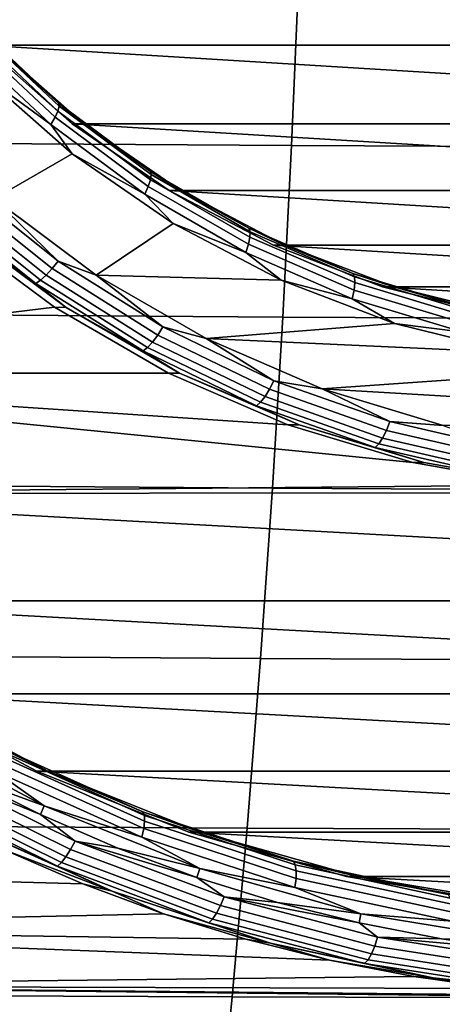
# Model space of a CAD drawing. Header units: metres. Extents: x -25 to 132, y -25 to 47.
# Tile 133 of 153: x 114.43 to 116.65, y -9.03 to -3.87. Entities that reach past the tile are written whole.
import ezdxf

# ---------------------------------------------------------------- set-up
doc = ezdxf.new("R2010")
doc.units = ezdxf.units.M
doc.layers.add('solid_12_061_031_XXX', color=7, linetype='CONTINUOUS')

msp = doc.modelspace()

# ---------------------------------------------------------------- linework, layer by layer
at = {"layer": 'solid_12_061_031_XXX'}
for points in [[(113.454247, -3.021589, 76.10994), (121.877106, -3.53605, 78.685066), (121.458328, -3.999739, 78.55703), (113.820137, -3.53605, 76.221802)], [(113.820137, -3.53605, 76.221802), (121.458328, -3.999739, 78.55703), (114.238914, -3.999739, 76.349838)], [(115.898399, -3.623904, 100.203697), (113.970764, -3.613926, 99.763313), (113.949554, -4.515093, 99.719193), (115.860558, -4.526732, 100.157852)], [(117.83091, -3.632126, 100.624573), (115.898399, -3.623904, 100.203697), (115.860558, -4.526732, 100.157852), (117.776527, -4.536172, 100.577675)], [(114.199074, -3.907979, 76.024086), (114.641006, -4.320961, 76.159203), (114.634186, -4.345814, 76.113739), (114.189705, -3.930456, 75.977844)], [(114.198448, -3.893868, 76.074409), (114.297684, -4.000555, 76.158661), (114.638786, -4.305359, 76.20903)], [(114.198448, -3.893868, 76.074409), (114.638786, -4.305359, 76.20903), (114.641006, -4.320961, 76.159203), (114.199074, -3.907979, 76.024086)], [(114.170982, -3.959766, 75.938835), (114.618774, -4.378221, 76.075737), (114.59584, -4.415969, 76.047806), (114.144188, -3.993906, 75.909721)], [(114.189705, -3.930456, 75.977844), (114.634186, -4.345814, 76.113739), (114.618774, -4.378221, 76.075737), (114.170982, -3.959766, 75.938835)], [(114.22348, -4.144615, 75.926842), (114.144188, -3.993906, 75.909721), (114.59584, -4.415969, 76.047806)], [(114.238914, -3.999739, 76.349838), (121.458328, -3.999739, 78.55703), (120.988533, -4.412275, 78.413399)], [(114.238914, -3.999739, 76.349838), (120.988533, -4.412275, 78.413399), (114.70871, -4.412275, 76.493462)], [(114.766235, -4.411677, 76.30191), (114.297684, -4.000555, 76.158661), (114.238914, -3.999739, 76.349838), (114.70871, -4.412275, 76.493462)], [(114.638786, -4.305359, 76.20903), (114.297684, -4.000555, 76.158661), (114.766235, -4.411677, 76.30191)], [(114.297188, -4.807037, 75.949371), (113.805313, -4.347066, 75.798996), (114.22348, -4.144615, 75.926842), (114.709152, -4.571053, 76.075325)], [(114.709152, -4.571053, 76.075325), (114.22348, -4.144615, 75.926842), (114.59584, -4.415969, 76.047806)], [(114.641006, -4.320961, 76.159203), (115.124382, -4.679605, 76.306984), (115.120338, -4.706521, 76.262367), (114.634186, -4.345814, 76.113739)], [(114.638786, -4.305359, 76.20903), (114.766235, -4.411677, 76.30191), (115.120415, -4.662708, 76.356277)], [(114.638786, -4.305359, 76.20903), (115.120415, -4.662708, 76.356277), (115.124382, -4.679605, 76.306984), (114.641006, -4.320961, 76.159203)], [(114.618774, -4.378221, 76.075737), (115.108559, -4.741617, 76.225479), (115.089844, -4.782498, 76.198837), (114.59584, -4.415969, 76.047806)], [(114.634186, -4.345814, 76.113739), (115.120338, -4.706521, 76.262367), (115.108559, -4.741617, 76.225479), (114.618774, -4.378221, 76.075737)], [(114.709152, -4.571053, 76.075325), (114.59584, -4.415969, 76.047806), (115.089844, -4.782498, 76.198837)], [(115.27726, -4.76314, 76.458153), (114.766235, -4.411677, 76.30191), (114.70871, -4.412275, 76.493462), (115.218147, -4.762359, 76.649216)], [(114.70871, -4.412275, 76.493462), (120.988533, -4.412275, 78.413399), (120.479088, -4.762359, 78.257645)], [(114.70871, -4.412275, 76.493462), (120.479088, -4.762359, 78.257645), (115.218147, -4.762359, 76.649216)], [(115.120415, -4.662708, 76.356277), (114.766235, -4.411677, 76.30191), (115.27726, -4.76314, 76.458153)], [(115.860558, -4.526732, 100.157852), (113.949554, -4.515093, 99.719193), (113.923775, -5.414563, 99.665367), (115.814484, -5.427254, 100.101967)], [(117.776527, -4.536172, 100.577675), (115.860558, -4.526732, 100.157852), (115.814484, -5.427254, 100.101967), (117.710304, -5.437318, 100.520523)], [(114.835243, -5.206497, 76.113876), (114.297188, -4.807037, 75.949371), (114.709152, -4.571053, 76.075325), (115.23893, -4.935638, 76.237297)], [(115.23893, -4.935638, 76.237297), (114.709152, -4.571053, 76.075325), (115.089844, -4.782498, 76.198837)], [(115.124382, -4.679605, 76.306984), (115.64312, -4.9794, 76.465576), (115.642059, -5.008039, 76.421875), (115.120338, -4.706521, 76.262367)], [(115.120415, -4.662708, 76.356277), (115.27726, -4.76314, 76.458153), (115.637276, -4.96142, 76.514297)], [(115.120415, -4.662708, 76.356277), (115.637276, -4.96142, 76.514297), (115.64312, -4.9794, 76.465576), (115.124382, -4.679605, 76.306984)], [(114.603668, -5.172944, 76.071014), (114.088478, -4.763409, 75.913498), (114.124214, -4.726595, 75.903557), (114.635429, -5.132964, 76.059853)], [(114.635429, -5.132964, 76.059853), (114.124214, -4.726595, 75.903557), (114.297188, -4.807037, 75.949371)], [(115.108559, -4.741617, 76.225479), (115.634163, -5.045385, 76.386177), (115.61998, -5.088885, 76.360916), (115.089844, -4.782498, 76.198837)], [(115.120338, -4.706521, 76.262367), (115.642059, -5.008039, 76.421875), (115.634163, -5.045385, 76.386177), (115.108559, -4.741617, 76.225479)], [(114.542915, -5.233625, 76.129021), (114.021675, -4.819287, 75.969666), (114.053497, -4.795026, 75.93605), (114.572113, -5.207279, 76.094604)], [(114.572113, -5.207279, 76.094604), (114.053497, -4.795026, 75.93605), (114.088478, -4.763409, 75.913498), (114.603668, -5.172944, 76.071014)], [(115.23893, -4.935638, 76.237297), (115.089844, -4.782498, 76.198837), (115.61998, -5.088885, 76.360916)], [(115.218147, -4.762359, 76.649216), (120.479088, -4.762359, 78.257645), (119.930733, -5.05053, 78.089996)], [(115.218147, -4.762359, 76.649216), (119.930733, -5.05053, 78.089996), (115.76651, -5.05053, 76.816864)], [(115.823845, -5.050189, 76.625259), (115.27726, -4.76314, 76.458153), (115.218147, -4.762359, 76.649216), (115.76651, -5.05053, 76.816864)], [(115.637276, -4.96142, 76.514297), (115.27726, -4.76314, 76.458153), (115.823845, -5.050189, 76.625259)], [(114.518059, -5.250185, 76.171913), (113.995171, -4.834535, 76.012047), (114.021675, -4.819287, 75.969666), (114.542915, -5.233625, 76.129021)], [(114.120934, -4.96463, 76.104622), (113.995171, -4.834535, 76.012047), (114.518059, -5.250185, 76.171913)], [(114.635429, -5.132964, 76.059853), (114.297188, -4.807037, 75.949371), (114.835243, -5.206497, 76.113876)], [(114.835243, -5.206497, 76.113876), (115.23893, -4.935638, 76.237297), (115.805618, -5.233405, 76.410545)], [(115.805618, -5.233405, 76.410545), (115.23893, -4.935638, 76.237297), (115.61998, -5.088885, 76.360916)], [(114.063637, -4.965185, 76.296249), (114.616783, -5.375801, 76.465363), (111.772644, -5.720809, 75.595818), (111.233772, -5.025564, 75.431068)], [(114.616783, -5.375801, 76.465363), (114.063637, -4.965185, 76.296249), (114.120934, -4.96463, 76.104622), (114.676315, -5.376698, 76.274422)], [(114.676315, -5.376698, 76.274422), (114.120934, -4.96463, 76.104622), (114.518059, -5.250185, 76.171913)], [(115.642059, -5.008039, 76.421875), (116.19278, -5.24658, 76.590248), (116.188995, -5.285704, 76.555801), (115.634163, -5.045385, 76.386177)], [(115.637276, -4.96142, 76.514297), (115.823845, -5.050189, 76.625259), (116.182877, -5.19774, 76.681107)], [(115.637276, -4.96142, 76.514297), (116.182877, -5.19774, 76.681107), (116.190697, -5.216576, 76.632988), (115.64312, -4.9794, 76.465576)], [(115.64312, -4.9794, 76.465576), (116.190697, -5.216576, 76.632988), (116.19278, -5.24658, 76.590248), (115.642059, -5.008039, 76.421875)], [(115.634163, -5.045385, 76.386177), (116.188995, -5.285704, 76.555801), (116.179596, -5.331276, 76.532013), (115.61998, -5.088885, 76.360916)], [(116.398605, -5.268942, 76.80098), (115.823845, -5.050189, 76.625259), (115.76651, -5.05053, 76.816864), (116.339203, -5.268334, 76.991959)], [(115.76651, -5.05053, 76.816864), (119.930733, -5.05053, 78.089996), (119.35804, -5.268334, 77.914909)], [(115.76651, -5.05053, 76.816864), (119.35804, -5.268334, 77.914909), (116.339203, -5.268334, 76.991959)], [(116.182877, -5.19774, 76.681107), (115.823845, -5.050189, 76.625259), (116.398605, -5.268942, 76.80098)], [(115.805618, -5.233405, 76.410545), (115.61998, -5.088885, 76.360916), (116.179596, -5.331276, 76.532013)], [(115.158188, -5.52183, 76.240547), (114.603668, -5.172944, 76.071014), (114.635429, -5.132964, 76.059853), (115.185661, -5.479154, 76.228073)], [(115.185661, -5.479154, 76.228073), (114.635429, -5.132964, 76.059853), (114.835243, -5.206497, 76.113876)], [(115.103935, -5.586605, 76.300545), (114.542915, -5.233625, 76.129021), (114.572113, -5.207279, 76.094604), (115.13031, -5.558481, 76.265266)], [(115.13031, -5.558481, 76.265266), (114.572113, -5.207279, 76.094604), (114.603668, -5.172944, 76.071014), (115.158188, -5.52183, 76.240547)], [(115.412651, -5.540388, 76.290405), (114.835243, -5.206497, 76.113876), (115.805618, -5.233405, 76.410545), (116.401512, -5.460315, 76.592728)], [(115.185661, -5.479154, 76.228073), (114.835243, -5.206497, 76.113876), (115.412651, -5.540388, 76.290405)], [(116.182877, -5.19774, 76.681107), (116.398605, -5.268942, 76.80098), (116.750343, -5.368695, 76.854599)], [(116.182877, -5.19774, 76.681107), (116.750343, -5.368695, 76.854599), (116.760223, -5.38815, 76.807106), (116.190697, -5.216576, 76.632988)], [(116.190697, -5.216576, 76.632988), (116.760223, -5.38815, 76.807106), (116.765587, -5.419141, 76.765373), (116.19278, -5.24658, 76.590248)], [(115.080856, -5.60428, 76.343971), (114.518059, -5.250185, 76.171913), (114.542915, -5.233625, 76.129021), (115.103935, -5.586605, 76.300545)], [(114.676315, -5.376698, 76.274422), (114.518059, -5.250185, 76.171913), (115.080856, -5.60428, 76.343971)], [(116.401512, -5.460315, 76.592728), (115.805618, -5.233405, 76.410545), (116.179596, -5.331276, 76.532013)], [(116.19278, -5.24658, 76.590248), (116.765587, -5.419141, 76.765373), (116.766068, -5.459552, 76.732231), (116.188995, -5.285704, 76.555801)], [(116.339203, -5.268334, 76.991959), (119.35804, -5.268334, 77.914909), (118.76075, -5.416453, 77.7323)], [(116.339203, -5.268334, 76.991959), (118.76075, -5.416453, 77.7323), (116.936493, -5.416453, 77.174568)], [(116.993759, -5.416443, 76.982941), (116.398605, -5.268942, 76.80098), (116.339203, -5.268334, 76.991959), (116.936493, -5.416453, 77.174568)], [(116.750343, -5.368695, 76.854599), (116.398605, -5.268942, 76.80098), (116.993759, -5.416443, 76.982941)], [(116.188995, -5.285704, 76.555801), (116.766068, -5.459552, 76.732231), (116.761642, -5.506623, 76.709961), (116.179596, -5.331276, 76.532013)], [(116.401512, -5.460315, 76.592728), (116.179596, -5.331276, 76.532013), (116.761642, -5.506623, 76.709961)], [(114.616783, -5.375801, 76.465363), (115.214874, -5.721196, 76.648216), (111.772644, -5.720809, 75.595818)], [(115.814484, -5.427254, 100.101967), (113.923775, -5.414563, 99.665367), (113.893456, -6.31195, 99.601898), (115.760262, -6.324947, 100.036087)], [(115.214874, -5.721196, 76.648216), (114.616783, -5.375801, 76.465363), (114.676315, -5.376698, 76.274422), (115.272324, -5.721152, 76.456642)], [(115.272324, -5.721152, 76.456642), (114.676315, -5.376698, 76.274422), (115.080856, -5.60428, 76.343971)], [(115.412651, -5.540388, 76.290405), (116.401512, -5.460315, 76.592728), (117.018562, -5.613317, 76.78138)], [(117.710304, -5.437318, 100.520523), (115.814484, -5.427254, 100.101967), (115.760262, -6.324947, 100.036087), (117.632301, -6.33491, 100.453171)], [(117.018562, -5.613317, 76.78138), (116.401512, -5.460315, 76.592728), (116.761642, -5.506623, 76.709961)], [(115.72155, -5.844515, 76.446022), (115.13031, -5.558481, 76.265266), (115.158188, -5.52183, 76.240547), (115.745529, -5.805978, 76.420113)], [(115.745529, -5.805978, 76.420113), (115.158188, -5.52183, 76.240547), (115.185661, -5.479154, 76.228073), (115.768456, -5.761106, 76.406258)], [(115.768456, -5.761106, 76.406258), (115.185661, -5.479154, 76.228073), (115.412651, -5.540388, 76.290405)], [(115.698166, -5.874086, 76.482216), (115.103935, -5.586605, 76.300545), (115.13031, -5.558481, 76.265266), (115.72155, -5.844515, 76.446022)], [(116.022202, -5.804549, 76.476761), (115.412651, -5.540388, 76.290405), (117.018562, -5.613317, 76.78138), (117.648453, -5.690346, 76.973961)], [(115.768456, -5.761106, 76.406258), (115.412651, -5.540388, 76.290405), (116.022202, -5.804549, 76.476761)], [(115.676964, -5.892672, 76.526222), (115.080856, -5.60428, 76.343971), (115.103935, -5.586605, 76.300545), (115.698166, -5.874086, 76.482216)], [(115.272324, -5.721152, 76.456642), (115.080856, -5.60428, 76.343971), (115.676964, -5.892672, 76.526222)], [(116.497948, -6.190437, 77.040489), (117.168259, -6.310009, 77.245422), (112.377541, -6.353888, 75.780754), (111.772644, -5.720809, 75.595818)], [(115.842003, -5.993218, 76.839943), (116.497948, -6.190437, 77.040489), (111.772644, -5.720809, 75.595818)], [(115.214874, -5.721196, 76.648216), (115.842003, -5.993218, 76.839943), (111.772644, -5.720809, 75.595818)], [(115.842003, -5.993218, 76.839943), (115.214874, -5.721196, 76.648216), (115.272324, -5.721152, 76.456642), (115.901466, -5.993659, 76.648987)], [(115.901466, -5.993659, 76.648987), (115.272324, -5.721152, 76.456642), (115.676964, -5.892672, 76.526222)], [(119.274887, -5.995661, 77.471207), (116.022202, -5.804549, 76.476761), (117.648453, -5.690346, 76.973961), (119.908943, -5.804549, 77.665062)], [(116.358803, -6.022057, 76.607613), (115.745529, -5.805978, 76.420113), (115.768456, -5.761106, 76.406258), (116.376991, -5.975514, 76.5923)], [(116.376991, -5.975514, 76.5923), (115.768456, -5.761106, 76.406258), (116.022202, -5.804549, 76.476761)], [(116.338898, -6.062027, 76.634766), (115.72155, -5.844515, 76.446022), (115.745529, -5.805978, 76.420113), (116.358803, -6.022057, 76.607613)], [(116.022202, -5.804549, 76.476761), (119.274887, -5.995661, 77.471207), (116.65625, -5.995661, 76.670616)], [(116.376991, -5.975514, 76.5923), (116.022202, -5.804549, 76.476761), (116.65625, -5.995661, 76.670616)], [(116.2994, -6.111976, 76.716522), (115.676964, -5.892672, 76.526222), (115.698166, -5.874086, 76.482216), (116.318634, -6.092699, 76.671913)], [(116.318634, -6.092699, 76.671913), (115.698166, -5.874086, 76.482216), (115.72155, -5.844515, 76.446022), (116.338898, -6.062027, 76.634766)], [(115.901466, -5.993659, 76.648987), (115.676964, -5.892672, 76.526222), (116.2994, -6.111976, 76.716522)], [(116.497948, -6.190437, 77.040489), (115.842003, -5.993218, 76.839943), (115.901466, -5.993659, 76.648987), (116.555832, -6.190792, 76.849045)], [(116.555832, -6.190792, 76.849045), (115.901466, -5.993659, 76.648987), (116.2994, -6.111976, 76.716522)], [(116.990822, -6.167531, 76.800835), (116.358803, -6.022057, 76.607613), (116.376991, -5.975514, 76.5923), (117.004135, -6.119865, 76.784042)], [(117.004135, -6.119865, 76.784042), (116.376991, -5.975514, 76.5923), (116.65625, -5.995661, 76.670616)], [(116.975113, -6.208468, 76.829277), (116.338898, -6.062027, 76.634766), (116.358803, -6.022057, 76.607613), (116.990822, -6.167531, 76.800835)], [(116.940857, -6.259624, 76.912636), (116.2994, -6.111976, 76.716522), (116.318634, -6.092699, 76.671913), (116.958069, -6.239881, 76.867409)], [(116.958069, -6.239881, 76.867409), (116.318634, -6.092699, 76.671913), (116.338898, -6.062027, 76.634766), (116.975113, -6.208468, 76.829277)], [(116.555832, -6.190792, 76.849045), (116.2994, -6.111976, 76.716522), (116.940857, -6.259624, 76.912636)], [(117.168259, -6.310009, 77.245422), (116.497948, -6.190437, 77.040489), (116.555832, -6.190792, 76.849045), (117.227188, -6.310072, 77.054306)], [(117.227188, -6.310072, 77.054306), (116.555832, -6.190792, 76.849045), (116.940857, -6.259624, 76.912636)], [(117.168259, -6.310009, 77.245422), (117.848618, -6.349495, 77.45343), (112.377541, -6.353888, 75.780754)], [(117.848618, -6.349495, 77.45343), (123.319702, -6.353888, 79.126114), (122.654373, -6.916784, 78.922699), (112.377541, -6.353888, 75.780754)], [(112.377541, -6.353888, 75.780754), (122.654373, -6.916784, 78.922699), (113.04287, -6.916784, 75.984169)], [(115.760262, -6.324947, 100.036087), (113.893456, -6.31195, 99.601898), (113.85865, -7.206867, 99.528801), (115.697929, -7.219288, 99.960258)], [(117.632301, -6.33491, 100.453171), (115.760262, -6.324947, 100.036087), (115.697929, -7.219288, 99.960258), (117.54261, -7.228297, 100.375671)], [(113.04287, -6.916784, 75.984169), (122.654373, -6.916784, 78.922699), (121.936821, -7.404517, 78.703323)], [(113.04287, -6.916784, 75.984169), (121.936821, -7.404517, 78.703323), (113.760422, -7.404517, 76.203545)], [(115.697929, -7.219288, 99.960258), (113.85865, -7.206867, 99.528801), (113.819374, -8.098929, 99.446121), (115.627556, -8.109755, 99.874527)], [(117.54261, -7.228297, 100.375671), (115.697929, -7.219288, 99.960258), (115.627556, -8.109755, 99.874527), (117.441307, -8.116823, 100.288078)], [(113.760422, -7.404517, 76.203545), (121.936821, -7.404517, 78.703323), (121.174118, -7.810462, 78.470139)], [(113.760422, -7.404517, 76.203545), (121.174118, -7.810462, 78.470139), (114.523125, -7.810462, 76.436729)], [(114.581451, -7.810813, 76.245422), (113.818893, -7.404517, 76.012283), (113.760422, -7.404517, 76.203545), (114.523125, -7.810462, 76.436729)], [(114.318481, -7.682299, 76.111107), (113.818893, -7.404517, 76.012283), (114.581451, -7.810813, 76.245422)], [(113.780396, -7.576911, 75.791374), (114.560982, -7.992983, 76.030022), (114.143761, -7.840185, 75.902466), (113.756485, -7.620208, 75.784065)], [(114.300308, -7.809316, 75.957451), (114.560982, -7.992983, 76.030022), (113.780396, -7.576911, 75.791374)], [(114.318481, -7.682299, 76.111107), (114.581451, -7.810813, 76.245422), (115.080215, -8.02412, 76.343994)], [(114.318481, -7.682299, 76.111107), (115.080215, -8.02412, 76.343994), (115.087708, -8.042834, 76.295769), (114.324203, -7.700215, 76.06234)], [(114.324203, -7.700215, 76.06234), (115.087708, -8.042834, 76.295769), (115.089279, -8.072643, 76.252876), (114.322945, -7.728755, 76.018578)], [(114.322945, -7.728755, 76.018578), (115.089279, -8.072643, 76.252876), (115.084824, -8.111513, 76.218224), (114.314789, -7.765968, 75.982803)], [(114.314789, -7.765968, 75.982803), (115.084824, -8.111513, 76.218224), (115.074638, -8.15679, 76.194191), (114.300308, -7.809316, 75.957451)], [(113.945709, -7.848979, 75.86985), (114.700745, -8.222403, 76.100693), (114.67627, -8.260728, 76.12645), (113.917717, -7.885564, 75.894531)], [(113.97332, -7.80638, 75.85743), (114.724258, -8.177776, 76.087013), (114.700745, -8.222403, 76.100693), (113.945709, -7.848979, 75.86985)], [(113.97332, -7.80638, 75.85743), (114.143761, -7.840185, 75.902466), (114.541527, -8.038657, 76.024078)], [(113.97332, -7.80638, 75.85743), (114.541527, -8.038657, 76.024078), (114.724258, -8.177776, 76.087013)], [(114.560982, -7.992983, 76.030022), (114.541527, -8.038657, 76.024078), (114.143761, -7.840185, 75.902466)], [(114.300308, -7.809316, 75.957451), (115.074638, -8.15679, 76.194191), (114.560982, -7.992983, 76.030022)], [(114.523125, -7.810462, 76.436729), (121.174118, -7.810462, 78.470139), (120.375267, -8.131534, 78.225906)], [(114.523125, -7.810462, 76.436729), (120.375267, -8.131534, 78.225906), (115.321976, -8.131534, 76.680962)], [(115.380447, -8.131534, 76.4897), (114.581451, -7.810813, 76.245422), (114.523125, -7.810462, 76.436729), (115.321976, -8.131534, 76.680962)], [(115.080215, -8.02412, 76.343994), (114.581451, -7.810813, 76.245422), (115.380447, -8.131534, 76.4897)], [(113.917717, -7.885564, 75.894531), (114.67627, -8.260728, 76.12645), (114.652504, -8.290136, 76.162529), (113.891243, -7.913637, 75.929787)], [(113.891243, -7.913637, 75.929787), (114.652504, -8.290136, 76.162529), (114.631065, -8.308619, 76.206459), (113.868111, -7.931281, 75.973198)], [(114.116737, -8.080241, 76.10334), (113.868111, -7.931281, 75.973198), (114.631065, -8.308619, 76.206459)], [(114.560982, -7.992983, 76.030022), (115.378899, -8.32143, 76.280083), (114.948677, -8.215084, 76.148552), (114.541527, -8.038657, 76.024078)], [(115.074638, -8.15679, 76.194191), (115.378899, -8.32143, 76.280083), (114.560982, -7.992983, 76.030022)], [(114.724258, -8.177776, 76.087013), (114.541527, -8.038657, 76.024078), (114.948677, -8.215084, 76.148552)], [(115.080215, -8.02412, 76.343994), (115.380447, -8.131534, 76.4897), (115.871117, -8.283605, 76.585793)], [(115.080215, -8.02412, 76.343994), (115.871117, -8.283605, 76.585793), (115.880455, -8.302923, 76.538139), (115.087708, -8.042834, 76.295769)], [(115.087708, -8.042834, 76.295769), (115.880455, -8.302923, 76.538139), (115.884964, -8.333696, 76.49614), (115.089279, -8.072643, 76.252876)], [(115.627556, -8.109755, 99.874527), (113.819374, -8.098929, 99.446121), (113.775696, -8.987754, 99.353905), (115.54921, -8.995827, 99.778946)], [(114.917931, -8.439769, 76.348289), (114.348099, -8.221539, 76.383217), (114.116737, -8.080241, 76.10334)], [(114.917931, -8.439769, 76.348289), (114.116737, -8.080241, 76.10334), (114.631065, -8.308619, 76.206459)], [(115.084824, -8.111513, 76.218224), (115.884331, -8.373823, 76.462662), (115.878609, -8.420564, 76.439987), (115.074638, -8.15679, 76.194191)], [(115.089279, -8.072643, 76.252876), (115.884964, -8.333696, 76.49614), (115.884331, -8.373823, 76.462662), (115.084824, -8.111513, 76.218224)], [(117.441307, -8.116823, 100.288078), (115.627556, -8.109755, 99.874527), (115.54921, -8.995827, 99.778946), (117.328491, -8.999845, 100.190453)], [(115.074638, -8.15679, 76.194191), (115.878609, -8.420564, 76.439987), (115.378899, -8.32143, 76.280083)], [(115.321976, -8.131534, 76.680962), (120.375267, -8.131534, 78.225906), (119.548515, -8.362786, 77.973145)], [(115.321976, -8.131534, 76.680962), (119.548515, -8.362786, 77.973145), (116.148727, -8.362786, 76.933723)], [(116.207123, -8.363162, 76.742439), (115.380447, -8.131534, 76.4897), (115.321976, -8.131534, 76.680962), (116.148727, -8.362786, 76.933723)], [(115.871117, -8.283605, 76.585793), (115.380447, -8.131534, 76.4897), (116.207123, -8.363162, 76.742439)], [(114.724258, -8.177776, 76.087013), (115.506393, -8.470416, 76.326134), (115.487152, -8.516639, 76.341118), (114.700745, -8.222403, 76.100693)], [(114.724258, -8.177776, 76.087013), (114.948677, -8.215084, 76.148552), (115.36412, -8.368981, 76.275566)], [(114.724258, -8.177776, 76.087013), (115.36412, -8.368981, 76.275566), (115.506393, -8.470416, 76.326134)], [(115.378899, -8.32143, 76.280083), (115.36412, -8.368981, 76.275566), (114.948677, -8.215084, 76.148552)], [(114.348099, -8.221539, 76.383217), (114.765472, -8.402475, 76.510818), (111.326843, -8.309829, 75.459526)], [(114.917931, -8.439769, 76.348289), (114.765472, -8.402475, 76.510818), (114.348099, -8.221539, 76.383217)], [(114.67627, -8.260728, 76.12645), (115.466339, -8.556335, 76.367996), (115.445389, -8.586797, 76.404938), (114.652504, -8.290136, 76.162529)], [(114.700745, -8.222403, 76.100693), (115.487152, -8.516639, 76.341118), (115.466339, -8.556335, 76.367996), (114.67627, -8.260728, 76.12645)], [(114.765472, -8.402475, 76.510818), (115.188988, -8.559508, 76.640305), (111.724709, -8.634505, 75.581161), (111.326843, -8.309829, 75.459526)], [(114.652504, -8.290136, 76.162529), (115.445389, -8.586797, 76.404938), (115.425713, -8.605942, 76.449409), (114.631065, -8.308619, 76.206459)], [(114.917931, -8.439769, 76.348289), (114.631065, -8.308619, 76.206459), (115.425713, -8.605942, 76.449409)], [(115.871117, -8.283605, 76.585793), (116.207123, -8.363162, 76.742439), (116.68306, -8.458087, 76.83403)], [(115.871117, -8.283605, 76.585793), (116.68306, -8.458087, 76.83403), (116.69429, -8.477813, 76.786949), (115.880455, -8.302923, 76.538139)], [(115.880455, -8.302923, 76.538139), (116.69429, -8.477813, 76.786949), (116.701813, -8.509234, 76.745872), (115.884964, -8.333696, 76.49614)], [(115.378899, -8.32143, 76.280083), (116.225227, -8.558657, 76.538834), (115.786705, -8.499928, 76.404762), (115.36412, -8.368981, 76.275566)], [(115.506393, -8.470416, 76.326134), (115.36412, -8.368981, 76.275566), (115.786705, -8.499928, 76.404762)], [(115.878609, -8.420564, 76.439987), (116.225227, -8.558657, 76.538834), (115.378899, -8.32143, 76.280083)], [(115.884964, -8.333696, 76.49614), (116.701813, -8.509234, 76.745872), (116.705116, -8.550206, 76.7136), (115.884331, -8.373823, 76.462662)], [(116.148727, -8.362786, 76.933723), (119.548515, -8.362786, 77.973145), (118.703285, -8.503162, 77.714729)], [(116.148727, -8.362786, 76.933723), (118.703285, -8.503162, 77.714729), (116.993958, -8.503162, 77.192131)], [(117.052429, -8.503162, 77.00087), (116.207123, -8.363162, 76.742439), (116.148727, -8.362786, 76.933723), (116.993958, -8.503162, 77.192131)], [(116.68306, -8.458087, 76.83403), (116.207123, -8.363162, 76.742439), (117.052429, -8.503162, 77.00087)], [(114.917931, -8.439769, 76.348289), (115.188988, -8.559508, 76.640305), (114.765472, -8.402475, 76.510818)], [(115.884331, -8.373823, 76.462662), (116.705116, -8.550206, 76.7136), (116.703979, -8.597931, 76.692329), (115.878609, -8.420564, 76.439987)], [(115.878609, -8.420564, 76.439987), (116.703979, -8.597931, 76.692329), (116.225227, -8.558657, 76.538834)], [(115.749794, -8.712694, 76.602615), (115.188988, -8.559508, 76.640305), (114.917931, -8.439769, 76.348289)], [(115.749794, -8.712694, 76.602615), (114.917931, -8.439769, 76.348289), (115.425713, -8.605942, 76.449409)], [(115.506393, -8.470416, 76.326134), (116.312195, -8.681481, 76.572495), (116.297348, -8.728855, 76.588821), (115.487152, -8.516639, 76.341118)], [(115.506393, -8.470416, 76.326134), (115.786705, -8.499928, 76.404762), (116.215286, -8.607564, 76.535797)], [(115.506393, -8.470416, 76.326134), (116.215286, -8.607564, 76.535797), (116.312195, -8.681481, 76.572495)], [(115.487152, -8.516639, 76.341118), (116.297348, -8.728855, 76.588821), (116.280312, -8.769542, 76.616852), (115.466339, -8.556335, 76.367996)], [(116.225227, -8.558657, 76.538834), (116.215286, -8.607564, 76.535797), (115.786705, -8.499928, 76.404762)], [(115.188988, -8.559508, 76.640305), (115.619888, -8.692778, 76.772041), (111.724709, -8.634505, 75.581161)], [(115.749794, -8.712694, 76.602615), (115.619888, -8.692778, 76.772041), (115.188988, -8.559508, 76.640305)], [(115.466339, -8.556335, 76.367996), (116.280312, -8.769542, 76.616852), (116.26226, -8.800762, 76.654678), (115.445389, -8.586797, 76.404938)], [(116.225227, -8.558657, 76.538834), (117.090622, -8.702034, 76.803413), (116.648659, -8.691584, 76.668289), (116.215286, -8.607564, 76.535797)], [(116.703979, -8.597931, 76.692329), (117.090622, -8.702034, 76.803413), (116.225227, -8.558657, 76.538834)], [(115.445389, -8.586797, 76.404938), (116.26226, -8.800762, 76.654678), (116.244408, -8.820384, 76.699707), (115.425713, -8.605942, 76.449409)], [(115.749794, -8.712694, 76.602615), (115.425713, -8.605942, 76.449409), (116.244408, -8.820384, 76.699707)], [(116.312195, -8.681481, 76.572495), (116.215286, -8.607564, 76.535797), (116.648659, -8.691584, 76.668289)], [(116.059258, -8.802933, 76.906372), (116.503487, -8.889174, 77.042183), (112.137222, -8.938313, 75.707283), (111.724709, -8.634505, 75.581161)], [(115.619888, -8.692778, 76.772041), (116.059258, -8.802933, 76.906372), (111.724709, -8.634505, 75.581161)], [(116.312195, -8.681481, 76.572495), (117.133896, -8.808939, 76.823715), (117.123535, -8.857009, 76.841415), (116.297348, -8.728855, 76.588821)], [(116.312195, -8.681481, 76.572495), (116.648659, -8.691584, 76.668289), (117.085625, -8.75176, 76.801888)], [(116.312195, -8.681481, 76.572495), (117.085625, -8.75176, 76.801888), (117.133896, -8.808939, 76.823715)], [(115.749794, -8.712694, 76.602615), (116.059258, -8.802933, 76.906372), (115.619888, -8.692778, 76.772041)], [(116.603798, -8.896214, 76.863716), (116.059258, -8.802933, 76.906372), (115.749794, -8.712694, 76.602615)], [(116.603798, -8.896214, 76.863716), (115.749794, -8.712694, 76.602615), (116.244408, -8.820384, 76.699707)], [(116.297348, -8.728855, 76.588821), (117.123535, -8.857009, 76.841415), (117.110352, -8.898293, 76.870621), (116.280312, -8.769542, 76.616852)], [(117.090622, -8.702034, 76.803413), (117.965569, -8.749997, 77.070908), (117.085625, -8.75176, 76.801888), (116.648659, -8.691584, 76.668289)], [(116.280312, -8.769542, 76.616852), (117.110352, -8.898293, 76.870621), (117.095253, -8.929971, 76.909348), (116.26226, -8.800762, 76.654678)], [(116.603798, -8.896214, 76.863716), (116.503487, -8.889174, 77.042183), (116.059258, -8.802933, 76.906372)], [(116.26226, -8.800762, 76.654678), (117.095253, -8.929971, 76.909348), (117.079262, -8.949881, 76.954948), (116.244408, -8.820384, 76.699707)], [(116.603798, -8.896214, 76.863716), (116.244408, -8.820384, 76.699707), (117.079262, -8.949881, 76.954948)], [(116.503487, -8.889174, 77.042183), (116.948975, -8.950697, 77.178383), (112.137222, -8.938313, 75.707283)], [(117.848618, -8.999596, 77.45343), (123.133812, -9.220531, 79.069275), (112.563431, -9.220531, 75.837585), (112.137222, -8.938313, 75.707283)], [(117.39695, -8.987371, 77.315346), (117.848618, -8.999596, 77.45343), (112.137222, -8.938313, 75.707283)], [(116.948975, -8.950697, 77.178383), (117.39695, -8.987371, 77.315346), (112.137222, -8.938313, 75.707283)], [(116.603798, -8.896214, 76.863716), (116.948975, -8.950697, 77.178383), (116.503487, -8.889174, 77.042183)], [(117.471169, -8.988448, 77.128899), (116.948975, -8.950697, 77.178383), (116.603798, -8.896214, 76.863716)], [(117.471169, -8.988448, 77.128899), (116.603798, -8.896214, 76.863716), (117.079262, -8.949881, 76.954948)], [(115.54921, -8.995827, 99.778946), (113.775696, -8.987754, 99.353905), (113.727715, -9.872992, 99.252228), (115.463066, -9.877036, 99.673622)], [(117.328491, -8.999845, 100.190453), (115.54921, -8.995827, 99.778946), (115.463066, -9.877036, 99.673622), (117.204384, -9.876776, 100.082932)]]:
    msp.add_3dface(points, dxfattribs=at)

doc.saveas('drawing.dxf')
